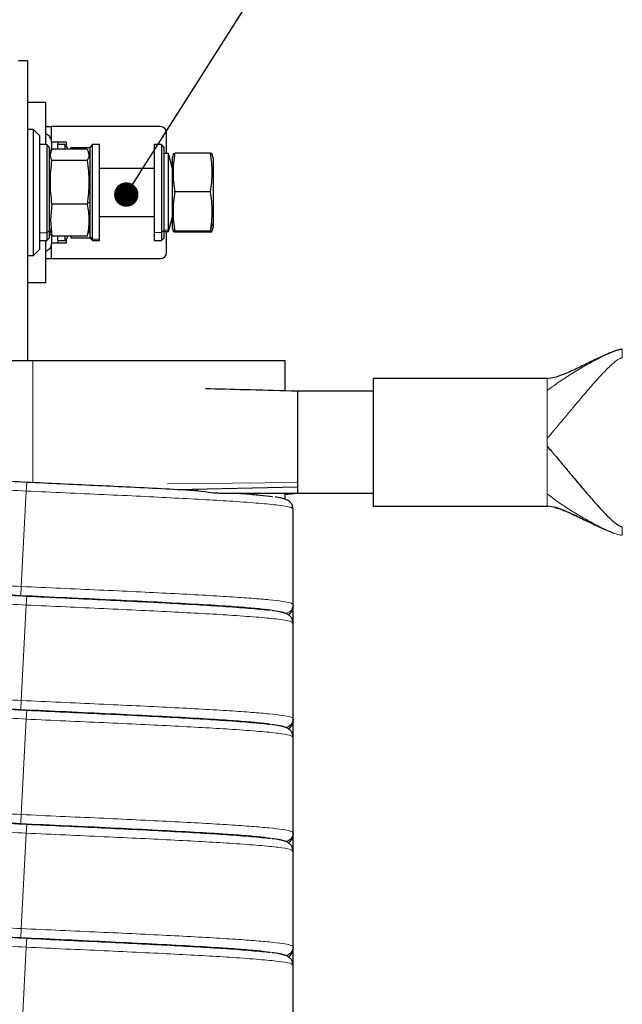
# Model space of a CAD drawing. Header units: millimetres. Extents: x 5 to 418, y 2 to 292.
# Tile 40 of 43: x 208 to 233, y 202 to 243. Entities that reach past the tile are written whole.
import ezdxf

# ---------------------------------------------------------------- set-up
doc = ezdxf.new("R2010")
doc.units = ezdxf.units.MM
doc.layers.add('SLD-0', color=7, linetype='Continuous')
doc.dimstyles.new('SLDDIMSTYLE3', dxfattribs={"dimtxt": 0.18, "dimasz": 1.016, "dimexe": 0, "dimexo": 0.0625, "dimgap": 0, "dimtad": 0, "dimtih": 1, "dimtoh": 1, "dimdec": 0, "dimrnd": 1e-09, "dimzin": 0, "dimdsep": 46, "dimtxsty": 'Standard', "dimblk1": 'DOT', "dimblk2": 'DOT', "dimsah": 1, "dimcen": 0.09, "dimadec": 0, "dimazin": 0, "dimtfac": 1.016, "dimtdec": 0, "dimtofl": 0, "dimtmove": 0, "dimatfit": 3, "dimldrblk": 'DOT', "dimfxl": 1, "dimfrac": 2, "dimtolj": 1, "dimtzin": 0, "dimarcsym": 0})

# ---------------------------------------------------------------- blocks, each defined once
blk = doc.blocks.new('_Dot')
at = {"color": 0, "linetype": 'ByBlock', "lineweight": -2}
blk.add_line((-0.5, 0), (-1, 0), dxfattribs=at)
at = {"color": 0, "linetype": 'ByBlock', "const_width": 0.5}
blk.add_lwpolyline([(-0.25, 0, 1), (0.25, 0, 1)], format="xyb", close=True, dxfattribs=at)

msp = doc.modelspace()

# ---------------------------------------------------------------- linework, layer by layer
at = {"color": 7, "linetype": 'Continuous', "lineweight": 25}
for p, q in [((208.0315, 241.7045), (207.6565, 241.7045)), ((208.0315, 241.7045), (208.0315, 229.2295)), ((208.7815, 239.967), (208.0315, 239.967)), ((208.7815, 239.967), (208.7815, 238.217)), ((208.2815, 238.842), (208.0315, 238.842)), ((208.5315, 238.592), (208.2815, 238.842)), ((208.2815, 237.3891), (208.2815, 238.842)), ((208.7815, 238.967), (209.0252, 238.967)), ((209.0252, 238.3819), (209.0252, 238.967)), ((213.569, 238.967), (209.0252, 238.967)), ((213.819, 237.842), (213.819, 238.717)), ((208.5315, 238.592), (208.5315, 237.2775)), ((209.2905, 238.3232), (209.0315, 238.3232)), ((209.0315, 238.3232), (209.0315, 237.976)), ((209.2905, 238.3232), (209.2905, 238.217)), ((209.6315, 238.3232), (209.2905, 238.3232)), ((209.6315, 238.3232), (209.6315, 238.167)), ((208.8315, 238.217), (208.5315, 238.217)), ((208.9315, 238.117), (208.8315, 238.217)), ((208.8315, 238.217), (208.8315, 234.5411)), ((208.9315, 238.117), (208.9315, 234.6249)), ((209.0289, 237.967), (208.9315, 237.967)), ((208.994, 237.9002), (208.9315, 237.667)), ((210.5172, 238.0261), (209.0457, 238.0261)), ((209.5815, 238.217), (209.2815, 238.217)), ((209.2815, 238.217), (209.2815, 238.0261)), ((209.6815, 238.117), (209.5815, 238.217)), ((209.5815, 238.217), (209.5815, 238.0261)), ((209.6815, 238.117), (209.6815, 238.0261)), ((209.8315, 238.0934), (210.6315, 238.0934)), ((209.8315, 238.0261), (209.8315, 238.0934)), ((210.6315, 237.667), (210.569, 237.9002)), ((210.7315, 238.217), (210.6315, 238.117)), ((210.6315, 234.3815), (210.6315, 238.117)), ((211.0315, 238.217), (210.7315, 238.217)), ((210.7315, 234.2849), (210.7315, 238.217)), ((211.0315, 234.2849), (211.0315, 238.217)), ((213.6065, 238.217), (213.3065, 238.217)), ((213.3065, 238.217), (213.3065, 234.5616)), ((213.7065, 238.117), (213.6065, 238.217)), ((213.6065, 238.217), (213.6065, 234.5616)), ((213.7065, 238.117), (213.7065, 234.6444)), ((210.5172, 237.5529), (209.0457, 237.5529)), ((213.9065, 237.842), (213.7065, 237.842)), ((214.0565, 237.267), (213.9065, 237.842)), ((213.9065, 234.651), (213.9065, 237.842)), ((214.1039, 237.8442), (214.0565, 237.667)), ((214.0565, 237.6667), (214.0565, 234.7673)), ((214.1034, 237.8417), (214.1707, 237.8603)), ((215.6422, 237.8603), (214.1707, 237.8603)), ((215.7074, 237.8423), (215.6422, 237.8603)), ((215.7565, 237.667), (215.7093, 237.8428)), ((215.7565, 237.6667), (215.7565, 234.9759)), ((208.2815, 233.592), (208.2815, 237.3891)), ((208.5315, 237.2775), (208.5315, 233.842)), ((213.3065, 237.217), (211.0315, 237.217)), ((215.6422, 236.2542), (214.1707, 236.2542)), ((209.0457, 235.7438), (208.9784, 235.0758)), ((210.5172, 235.7438), (209.0457, 235.7438)), ((208.9784, 235.0758), (209.0457, 234.4079)), ((211.0315, 235.217), (213.3065, 235.217)), ((213.9065, 234.592), (214.0565, 235.167)), ((208.9315, 234.767), (208.994, 234.5338)), ((208.9315, 234.6249), (208.9315, 234.317)), ((210.569, 234.5338), (210.6315, 234.767)), ((213.7065, 234.6444), (213.7065, 234.317)), ((213.7065, 234.592), (213.9065, 234.592)), ((213.819, 233.717), (213.819, 234.592)), ((213.9065, 234.592), (213.9065, 234.651)), ((214.0565, 234.767), (214.1036, 234.5911)), ((214.1034, 234.5923), (214.1707, 234.6109)), ((214.1707, 234.5737), (214.1034, 234.5923)), ((215.6422, 234.6109), (214.1707, 234.6109)), ((215.7093, 234.5911), (215.7565, 234.767)), ((215.7565, 234.9759), (215.7565, 234.767)), ((208.5315, 234.217), (208.8315, 234.217)), ((208.7815, 234.217), (208.7815, 232.467)), ((208.8315, 234.5411), (208.8315, 234.217)), ((208.8315, 234.217), (208.9315, 234.317)), ((208.9315, 234.467), (209.0289, 234.467)), ((209.0088, 234.5377), (209.0457, 234.4079)), ((209.0315, 234.458), (209.0315, 234.1107)), ((210.5172, 234.4079), (209.0457, 234.4079)), ((209.2815, 234.4079), (209.2815, 234.217)), ((209.2815, 234.217), (209.5815, 234.217)), ((209.2905, 234.217), (209.2905, 234.1107)), ((209.5815, 234.4079), (209.5815, 234.217)), ((209.5815, 234.217), (209.6815, 234.317)), ((209.6315, 234.267), (209.6315, 234.1107)), ((209.6815, 234.4079), (209.6815, 234.317)), ((209.8315, 234.4079), (209.8315, 234.3406)), ((209.8315, 234.3406), (210.6315, 234.3406)), ((210.5172, 234.4079), (210.5542, 234.5377)), ((210.6315, 234.317), (210.6315, 234.3815)), ((210.6315, 234.317), (210.7315, 234.217)), ((210.7315, 234.217), (210.7315, 234.2849)), ((210.7315, 234.217), (211.0315, 234.217)), ((211.0315, 234.217), (211.0315, 234.2849)), ((213.3065, 234.5616), (213.3065, 234.217)), ((213.3065, 234.217), (213.6065, 234.217)), ((213.6065, 234.5616), (213.6065, 234.217)), ((213.6065, 234.217), (213.7065, 234.317)), ((215.6422, 234.5737), (214.1707, 234.5737)), ((208.2815, 233.592), (208.5315, 233.842)), ((209.0252, 233.467), (209.0252, 234.052)), ((209.2905, 234.1107), (209.0315, 234.1107)), ((209.6315, 234.1107), (209.2905, 234.1107)), ((208.0315, 233.592), (208.2815, 233.592)), ((208.7815, 233.467), (209.0252, 233.467)), ((209.0252, 233.467), (213.569, 233.467)), ((208.7815, 232.467), (208.0315, 232.467)), ((194.994, 229.2295), (208.244, 229.2295)), ((208.244, 229.2295), (218.744, 229.2295)), ((218.744, 229.2295), (218.744, 227.9583)), ((229.6863, 228.4816), (222.4315, 228.4816)), ((222.4315, 228.4816), (222.4315, 223.1566)), ((229.6815, 228.4816), (230.053, 228.5395)), ((222.4315, 227.9441), (219.269, 227.9441)), ((219.269, 227.9441), (219.269, 224.1502)), ((214.2571, 223.8565), (219.269, 223.968)), ((219.269, 224.1502), (219.269, 223.968)), ((219.269, 223.968), (219.269, 223.6941)), ((215.1179, 223.8044), (215.0637, 223.8074)), ((216.0097, 223.7005), (219.269, 223.6941)), ((218.744, 223.6951), (218.744, 223.4554)), ((218.744, 223.6393), (219.269, 223.6941)), ((219.269, 223.6941), (222.4315, 223.6941)), ((222.4315, 223.1566), (229.6863, 223.1566)), ((230.0491, 223.0972), (229.6815, 223.1566)), ((219.0965, 221.0045), (219.0974, 222.9661)), ((219.0965, 221.0194), (219.0965, 221.0508)), ((219.0974, 219.0429), (219.0965, 221.0284)), ((219.0965, 220.9889), (219.0965, 220.9896)), ((219.0966, 220.7601), (219.0966, 220.9407)), ((219.097, 219.9545), (219.0974, 220.8661)), ((219.0966, 218.9683), (219.0966, 219.0269)), ((219.0965, 218.9194), (219.0965, 218.9508)), ((219.0968, 218.2514), (219.0965, 218.9201)), ((219.0513, 218.3122), (219.0918, 218.2906)), ((219.0965, 216.2545), (219.0974, 218.2161)), ((219.0974, 216.9429), (219.0971, 217.5795)), ((219.0965, 216.2694), (219.0965, 216.3008)), ((219.0974, 214.2929), (219.0965, 216.2784)), ((219.0965, 216.2389), (219.0965, 216.2396)), ((219.0966, 216.0101), (219.0966, 216.1907)), ((219.097, 215.2045), (219.0974, 216.1161)), ((219.0965, 214.1694), (219.0965, 214.2008)), ((219.0968, 213.5014), (219.0965, 214.1701)), ((219.0966, 214.2183), (219.0966, 214.2769)), ((219.0513, 213.5622), (219.0918, 213.5406)), ((219.0965, 211.5045), (219.0974, 213.4661)), ((219.0974, 212.1929), (219.0971, 212.8295)), ((219.0965, 211.5194), (219.0965, 211.5508)), ((219.0974, 209.5429), (219.0965, 211.5284)), ((219.0965, 211.4889), (219.0965, 211.4896)), ((219.0966, 211.2601), (219.0966, 211.4407)), ((219.097, 210.4545), (219.0974, 211.3661)), ((219.0965, 209.4194), (219.0965, 209.4508)), ((219.0968, 208.7514), (219.0965, 209.4201)), ((219.0966, 209.4683), (219.0966, 209.5269)), ((219.0513, 208.8122), (219.0918, 208.7906)), ((219.0965, 206.7545), (219.0974, 208.7161)), ((219.0974, 207.4429), (219.0971, 208.0795)), ((219.0965, 206.7694), (219.0965, 206.8008)), ((219.0974, 204.7929), (219.0965, 206.7784)), ((219.0965, 206.7389), (219.0965, 206.7396)), ((219.0966, 206.5101), (219.0966, 206.6907)), ((219.097, 205.7045), (219.0974, 206.6161)), ((219.0965, 204.6694), (219.0965, 204.7008)), ((219.0968, 204.0014), (219.0965, 204.6701)), ((219.0966, 204.7183), (219.0966, 204.7769)), ((219.0513, 204.0622), (219.0918, 204.0406)), ((219.0965, 202.0045), (219.0974, 203.9661)), ((219.0974, 202.6929), (219.0971, 203.3295))]:
    msp.add_line(p, q, dxfattribs=at)
at = {"color": 7, "linetype": 'Continuous', "lineweight": 18}
for p, q in [((210.6315, 235.8513), (210.5172, 235.7438)), ((208.9315, 235.1987), (208.9784, 235.0758)), ((214.0565, 235.2051), (213.9065, 234.651)), ((208.9315, 234.6249), (208.8315, 234.5411)), ((213.7065, 234.6444), (213.6065, 234.5616)), ((213.9065, 234.651), (213.7065, 234.651)), ((214.0565, 234.7673), (214.1034, 234.5923)), ((215.7565, 234.9759), (215.6422, 234.6109)), ((208.5315, 234.5411), (208.8315, 234.5411)), ((210.6315, 234.3815), (210.7315, 234.2849)), ((211.0315, 234.2849), (210.7315, 234.2849)), ((213.3065, 234.5616), (213.6065, 234.5616)), ((208.244, 229.2295), (208.244, 224.1511)), ((229.6815, 227.9731), (229.6815, 228.0632)), ((229.6815, 225.6519), (229.6815, 225.9863)), ((207.992, 224.163), (207.9725, 223.7886)), ((219.269, 224.1502), (213.8547, 224.0819)), ((207.9725, 223.7886), (207.7654, 219.8139)), ((229.6815, 223.575), (229.6815, 223.6651)), ((219.0965, 221.0508), (219.0965, 219.0635)), ((207.7654, 219.8139), (207.7459, 219.4395)), ((207.992, 219.413), (207.9725, 219.0386)), ((207.9725, 219.0386), (207.7654, 215.0639)), ((219.0965, 219.0635), (219.0963, 219.0423)), ((219.0965, 219.0269), (219.0965, 218.9709)), ((219.0963, 218.9921), (219.0965, 218.9709)), ((219.0965, 218.2514), (219.0965, 218.9508)), ((219.0965, 216.3008), (219.0965, 214.3135)), ((207.7654, 215.0639), (207.7459, 214.6895)), ((207.992, 214.663), (207.9725, 214.2886)), ((207.9725, 214.2886), (207.7654, 210.3139)), ((219.0965, 214.3135), (219.0963, 214.2923)), ((219.0963, 214.2421), (219.0965, 214.2209)), ((219.0965, 214.2769), (219.0965, 214.2209)), ((219.0965, 213.5014), (219.0965, 214.2008)), ((219.0965, 211.5508), (219.0965, 209.5635)), ((207.7654, 210.3139), (207.7459, 209.9395)), ((207.992, 209.913), (207.9725, 209.5386)), ((207.9725, 209.5386), (207.7654, 205.5639)), ((219.0965, 209.5635), (219.0963, 209.5423)), ((219.0963, 209.4921), (219.0965, 209.4709)), ((219.0965, 209.5269), (219.0965, 209.4709)), ((219.0965, 208.7514), (219.0965, 209.4508)), ((219.0965, 206.8008), (219.0965, 204.8135)), ((207.7654, 205.5639), (207.7459, 205.1895)), ((207.992, 205.163), (207.9725, 204.7886)), ((207.9725, 204.7886), (207.7654, 200.8139)), ((219.0965, 204.8135), (219.0963, 204.7923)), ((219.0963, 204.7421), (219.0965, 204.7209)), ((219.0965, 204.7769), (219.0965, 204.7209)), ((219.0965, 204.0014), (219.0965, 204.7008))]:
    msp.add_line(p, q, dxfattribs=at)
at = {"color": 7, "linetype": 'Continuous', "lineweight": 25}
for centre, radius, start, end in [((213.569, 238.717), 0.25, 0, 90), ((208.6565, 238.3134), 0.375, 1.49751, 10.52581), ((208.6565, 234.1206), 0.375, 349.47419, 358.50249), ((213.569, 233.717), 0.25, 270, 360), ((218.722, 218.971), 0.3745, 295.47373, 359.98093), ((218.722, 214.221), 0.3745, 295.47373, 359.98093), ((218.722, 209.471), 0.3745, 295.47373, 359.98093), ((218.722, 204.721), 0.3745, 295.47373, 359.98093)]:
    msp.add_arc(centre, radius, start, end, dxfattribs=at)
at = {"color": 7, "linetype": 'Continuous', "lineweight": 18}
for centre in [(218.7217, 219.0637), (218.7217, 214.3137), (218.7217, 209.5637), (218.7217, 204.8137)]:
    msp.add_arc(centre, 0.3747, 272.38567, 359.96224, dxfattribs=at)
at = {"color": 7, "linetype": 'Continuous', "lineweight": 25}
for points, knots in [([(209.0252, 238.3819), (209.019, 238.4054), (208.9903, 238.5146), (208.9015, 238.6067), (208.8246, 238.6453), (208.7815, 238.667)], [0, 0, 0, 0, 0.1071494, 0.4989926, 1, 1, 1, 1]), ([(209.0457, 237.5529), (209.012, 237.6317), (208.9447, 237.7895), (209.012, 237.9472), (209.0457, 238.0261)], [0, 0, 0, 0, 0.4999949, 1, 1, 1, 1]), ([(210.5172, 238.0261), (210.5509, 237.9472), (210.6182, 237.7895), (210.5509, 237.6317), (210.5172, 237.5529)], [0, 0, 0, 0, 0.4999949, 1, 1, 1, 1]), ([(209.0457, 235.7438), (209.012, 236.0453), (208.9447, 236.6483), (209.012, 237.2513), (209.0457, 237.5529)], [0, 0, 0, 0, 0.4999949, 1, 1, 1, 1]), ([(210.5172, 237.5529), (210.5509, 237.2513), (210.6182, 236.6483), (210.5509, 236.0453), (210.5172, 235.7438)], [0, 0, 0, 0, 0.4999949, 1, 1, 1, 1]), ([(214.1707, 236.2542), (214.137, 236.5219), (214.0697, 237.0572), (214.137, 237.5926), (214.1707, 237.8603)], [0, 0, 0, 0, 0.4999949, 1, 1, 1, 1]), ([(215.6422, 237.8603), (215.6759, 237.5926), (215.7432, 237.0572), (215.6759, 236.5219), (215.6422, 236.2542)], [0, 0, 0, 0, 0.4999949, 1, 1, 1, 1]), ([(214.1707, 234.6109), (214.137, 234.8848), (214.0697, 235.4326), (214.137, 235.9803), (214.1707, 236.2542)], [0, 0, 0, 0, 0.4999949, 1, 1, 1, 1]), ([(215.6422, 236.2542), (215.6759, 235.9803), (215.7432, 235.4326), (215.6759, 234.8848), (215.6422, 234.6109)], [0, 0, 0, 0, 0.4999949, 1, 1, 1, 1]), ([(210.5172, 235.7438), (210.5509, 235.5207), (210.6182, 235.0754), (210.5509, 234.6302), (210.5172, 234.4079)], [0, 0, 0, 0, 0.5008729, 1, 1, 1, 1]), ([(215.6422, 234.5737), (215.6759, 234.5799), (215.7432, 234.5923), (215.6759, 234.6047), (215.6422, 234.6109)], [0, 0, 0, 0, 0.5008729, 1, 1, 1, 1]), ([(209.0252, 234.052), (209.0178, 234.0251), (208.9884, 233.9177), (208.9002, 233.8266), (208.8247, 233.7887), (208.7815, 233.767)], [0, 0, 0, 0, 0.1249791, 0.499128, 1, 1, 1, 1]), ([(232.8065, 229.6941), (232.7957, 229.6937), (232.7719, 229.6928), (232.6978, 229.6815), (232.5748, 229.6475), (232.3663, 229.5729), (232.086, 229.4546), (231.6876, 229.2699), (231.2004, 229.0341), (230.6634, 228.7626), (230.2417, 228.6058), (230.0477, 228.5337)], [0, 0, 0, 0, 0.0085727, 0.0190629, 0.0636408, 0.1286097, 0.2443487, 0.3868911, 0.6013834, 0.8166411, 1, 1, 1, 1]), ([(219.269, 227.9441), (218.6157, 227.9618), (217.4031, 227.9947), (216.1288, 228.0291), (215.5079, 228.0459), (215.4462, 228.0476)], [0, 0, 0, 0, 0.5126321, 0.9516011, 1, 1, 1, 1]), ([(229.6815, 225.6519), (229.7944, 225.5195), (230.0421, 225.229), (230.3796, 224.8241), (230.7471, 224.3834), (231.1287, 223.9285), (231.5311, 223.4587), (231.916, 223.0278), (232.2246, 222.7083), (232.4474, 222.5062), (232.5814, 222.4014), (232.6827, 222.337), (232.754, 222.3098), (232.7874, 222.3032), (232.8004, 222.3027), (232.8065, 222.3025)], [0, 0, 0, 0, 0.0781591, 0.1714186, 0.2791858, 0.4190541, 0.5640356, 0.7218879, 0.857226, 0.9114767, 0.9541996, 0.9837127, 0.9942303, 0.9973255, 1, 1, 1, 1]), ([(195.492, 224.9445), (196.6592, 224.8788), (198.9934, 224.7473), (202.2418, 224.5184), (205.2408, 224.3152), (207.075, 224.2138), (207.992, 224.163)], [0, 0, 0, 0, 0.2799993, 0.5600001, 0.7799993, 1, 1, 1, 1]), ([(207.992, 224.163), (208.4652, 224.1404), (209.4093, 224.0952), (210.8016, 224.0309), (212.2192, 223.9624), (213.6422, 223.8913), (214.5185, 223.8427), (214.9577, 223.8184)], [0, 0, 0, 0, 0.18687962, 0.37283141, 0.56034118, 0.77958998, 1, 1, 1, 1]), ([(214.9577, 223.8184), (215.0192, 223.8134), (215.287, 223.7917), (215.6747, 223.7144), (215.937, 223.7084), (216.0598, 223.7056)], [0, 0, 0, 0, 0.1368889, 0.5959459, 1, 1, 1, 1]), ([(216.7767, 223.699), (216.8581, 223.6931), (217.2295, 223.6664), (217.7402, 223.6196), (218.0658, 223.5788), (218.228, 223.5585)], [0, 0, 0, 0, 0.1235182, 0.5633152, 1, 1, 1, 1]), ([(219.0856, 223.0627), (219.0766, 223.115), (219.0584, 223.2213), (218.9391, 223.3718), (218.804, 223.4396), (218.7172, 223.4661), (218.5597, 223.5075), (218.4221, 223.5291), (218.3377, 223.5423)], [0, 0, 0, 0, 0.0787081, 0.1602153, 0.3339734, 0.5240068, 0.7084704, 1, 1, 1, 1]), ([(230.0018, 223.1049), (230.1049, 223.072), (230.3584, 222.9912), (230.7391, 222.8194), (231.1816, 222.6113), (231.6458, 222.391), (231.9556, 222.2376), (232.1274, 222.169), (232.1326, 222.1669)], [0, 0, 0, 0, 0.1282697, 0.3153844, 0.5342023, 0.768169, 0.9929904, 1, 1, 1, 1]), ([(230.0477, 223.1045), (230.1252, 223.0777), (230.3786, 222.99), (230.7879, 222.8039), (231.2514, 222.5808), (231.7148, 222.3578), (232.0914, 222.1787), (232.3518, 222.0778), (232.4587, 222.0364)], [0, 0, 0, 0, 0.0753274, 0.2462553, 0.4891149, 0.6781112, 0.8678328, 1, 1, 1, 1]), ([(219.0965, 221.0508), (219.0965, 221.3824), (219.0965, 222.0456), (219.0966, 222.709), (219.0966, 223.0407)], [0, 0, 0, 0, 0.4999751, 1, 1, 1, 1]), ([(195.2459, 220.2209), (196.413, 220.1552), (198.7472, 220.0237), (201.9956, 219.7948), (204.9947, 219.5916), (206.8288, 219.4902), (207.7459, 219.4395)], [0, 0, 0, 0, 0.2799993, 0.5600001, 0.7799993, 1, 1, 1, 1]), ([(195.492, 220.1945), (196.6592, 220.1288), (198.9934, 219.9973), (202.2418, 219.7684), (205.2408, 219.5652), (207.075, 219.4638), (207.992, 219.413)], [0, 0, 0, 0, 0.2799995, 0.5600001, 0.7799992, 1, 1, 1, 1]), ([(207.992, 219.413), (208.5221, 219.3878), (209.5804, 219.3374), (211.1327, 219.2652), (212.6133, 219.1931), (213.9957, 219.1223), (215.2419, 219.0534), (216.4056, 218.98), (217.3759, 218.903), (217.9688, 218.8495), (218.1245, 218.8223), (218.128, 218.8217)], [0, 0, 0, 0, 0.11938836, 0.23838585, 0.35813507, 0.47697434, 0.5967638, 0.71568404, 0.85656116, 0.99678636, 1, 1, 1, 1]), ([(219.0963, 219.0423), (219.0962, 219.032), (219.0961, 219.0152), (219.0963, 218.9985), (219.0963, 218.9921)], [0, 0, 0, 0, 0.6117617, 1, 1, 1, 1]), ([(219.0856, 218.3127), (219.0766, 218.365), (219.0584, 218.4713), (218.9392, 218.6218), (218.8038, 218.6896), (218.718, 218.7161), (218.5424, 218.7607), (218.3894, 218.7886), (218.2457, 218.8062), (218.2227, 218.809)], [0, 0, 0, 0, 0.0701177, 0.142729, 0.2975227, 0.4668153, 0.6311461, 0.9408086, 1, 1, 1, 1]), ([(218.8798, 218.6376), (218.911, 218.6552), (219.0191, 218.7161), (219.058, 218.8506), (219.0856, 218.9463)], [0, 0, 0, 0, 0.2886367, 1, 1, 1, 1]), ([(219.0965, 216.3008), (219.0965, 216.6324), (219.0965, 217.2956), (219.0966, 217.959), (219.0966, 218.2907)], [0, 0, 0, 0, 0.4999751, 1, 1, 1, 1]), ([(195.2459, 215.4709), (196.413, 215.4052), (198.7472, 215.2737), (201.9956, 215.0448), (204.9947, 214.8416), (206.8288, 214.7402), (207.7459, 214.6895)], [0, 0, 0, 0, 0.2799995, 0.5600001, 0.7799992, 1, 1, 1, 1]), ([(195.492, 215.4445), (196.6592, 215.3788), (198.9934, 215.2473), (202.2418, 215.0184), (205.2408, 214.8152), (207.075, 214.7138), (207.992, 214.663)], [0, 0, 0, 0, 0.27999951, 0.56000008, 0.77999918, 1, 1, 1, 1]), ([(207.992, 214.663), (208.5221, 214.6378), (209.5804, 214.5874), (211.1327, 214.5152), (212.6133, 214.4431), (213.9957, 214.3723), (215.2419, 214.3034), (216.4056, 214.23), (217.3759, 214.153), (217.9688, 214.0995), (218.1245, 214.0723), (218.128, 214.0717)], [0, 0, 0, 0, 0.1193884, 0.2383858, 0.3581351, 0.4769743, 0.5967638, 0.715684, 0.8565612, 0.9967864, 1, 1, 1, 1]), ([(218.8798, 213.8876), (218.911, 213.9052), (219.0191, 213.9661), (219.058, 214.1006), (219.0856, 214.1963)], [0, 0, 0, 0, 0.2886367, 1, 1, 1, 1]), ([(219.0963, 214.2923), (219.0962, 214.282), (219.0961, 214.2652), (219.0963, 214.2485), (219.0963, 214.2421)], [0, 0, 0, 0, 0.6117617, 1, 1, 1, 1]), ([(219.0856, 213.5627), (219.0766, 213.615), (219.0584, 213.7213), (218.9392, 213.8718), (218.8038, 213.9396), (218.718, 213.9661), (218.5424, 214.0107), (218.3894, 214.0386), (218.2457, 214.0562), (218.2227, 214.059)], [0, 0, 0, 0, 0.0701177, 0.142729, 0.2975227, 0.4668153, 0.6311461, 0.9408086, 1, 1, 1, 1]), ([(219.0965, 211.5508), (219.0965, 211.8824), (219.0965, 212.5456), (219.0966, 213.209), (219.0966, 213.5407)], [0, 0, 0, 0, 0.4999751, 1, 1, 1, 1]), ([(195.2459, 210.7209), (196.413, 210.6552), (198.7472, 210.5237), (201.9956, 210.2948), (204.9947, 210.0916), (206.8288, 209.9902), (207.7459, 209.9395)], [0, 0, 0, 0, 0.2799995, 0.5600001, 0.7799992, 1, 1, 1, 1]), ([(195.492, 210.6945), (196.6592, 210.6288), (198.9934, 210.4973), (202.2418, 210.2684), (205.2408, 210.0652), (207.075, 209.9638), (207.992, 209.913)], [0, 0, 0, 0, 0.27999951, 0.56000008, 0.77999918, 1, 1, 1, 1]), ([(207.992, 209.913), (208.5221, 209.8878), (209.5804, 209.8374), (211.1327, 209.7652), (212.6133, 209.6931), (213.9957, 209.6223), (215.2419, 209.5534), (216.4056, 209.48), (217.3759, 209.403), (217.9688, 209.3495), (218.1245, 209.3223), (218.128, 209.3217)], [0, 0, 0, 0, 0.1193884, 0.2383858, 0.3581351, 0.4769743, 0.5967638, 0.715684, 0.8565612, 0.9967864, 1, 1, 1, 1]), ([(219.0856, 208.8127), (219.0766, 208.865), (219.0584, 208.9713), (218.9392, 209.1218), (218.8038, 209.1896), (218.718, 209.2161), (218.5424, 209.2607), (218.3894, 209.2886), (218.2457, 209.3062), (218.2227, 209.309)], [0, 0, 0, 0, 0.0701177, 0.142729, 0.2975227, 0.4668153, 0.6311461, 0.9408086, 1, 1, 1, 1]), ([(218.8798, 209.1376), (218.911, 209.1552), (219.0191, 209.2161), (219.058, 209.3506), (219.0856, 209.4463)], [0, 0, 0, 0, 0.2886367, 1, 1, 1, 1]), ([(219.0963, 209.5423), (219.0962, 209.532), (219.0961, 209.5152), (219.0963, 209.4985), (219.0963, 209.4921)], [0, 0, 0, 0, 0.6117617, 1, 1, 1, 1]), ([(219.0965, 206.8008), (219.0965, 207.1324), (219.0965, 207.7956), (219.0966, 208.459), (219.0966, 208.7907)], [0, 0, 0, 0, 0.4999751, 1, 1, 1, 1]), ([(195.2459, 205.9709), (196.413, 205.9052), (198.7472, 205.7737), (201.9956, 205.5448), (204.9947, 205.3416), (206.8288, 205.2402), (207.7459, 205.1895)], [0, 0, 0, 0, 0.2799995, 0.5600001, 0.7799992, 1, 1, 1, 1]), ([(195.492, 205.9445), (196.6592, 205.8788), (198.9934, 205.7473), (202.2418, 205.5184), (205.2408, 205.3152), (207.075, 205.2138), (207.992, 205.163)], [0, 0, 0, 0, 0.2799999, 0.5600008, 0.7799998, 1, 1, 1, 1]), ([(207.992, 205.163), (208.5221, 205.1378), (209.5804, 205.0874), (211.1327, 205.0152), (212.6133, 204.9431), (213.9957, 204.8723), (215.2419, 204.8034), (216.4056, 204.73), (217.3759, 204.653), (217.9688, 204.5995), (218.1245, 204.5723), (218.128, 204.5717)], [0, 0, 0, 0, 0.1193884, 0.2383858, 0.3581351, 0.4769743, 0.5967638, 0.715684, 0.8565612, 0.9967864, 1, 1, 1, 1]), ([(218.8798, 204.3876), (218.911, 204.4052), (219.0191, 204.4661), (219.058, 204.6006), (219.0856, 204.6963)], [0, 0, 0, 0, 0.2886367, 1, 1, 1, 1]), ([(219.0963, 204.7923), (219.0962, 204.782), (219.0961, 204.7652), (219.0963, 204.7485), (219.0963, 204.7421)], [0, 0, 0, 0, 0.6117617, 1, 1, 1, 1]), ([(219.0856, 204.0627), (219.0766, 204.115), (219.0584, 204.2213), (218.9392, 204.3718), (218.8038, 204.4396), (218.718, 204.4661), (218.5424, 204.5107), (218.3894, 204.5386), (218.2457, 204.5562), (218.2227, 204.559)], [0, 0, 0, 0, 0.0701177, 0.142729, 0.2975227, 0.4668153, 0.6311461, 0.9408086, 1, 1, 1, 1]), ([(219.0965, 202.0508), (219.0965, 202.3824), (219.0965, 203.0456), (219.0966, 203.709), (219.0966, 204.0407)], [0, 0, 0, 0, 0.4999751, 1, 1, 1, 1])]:
    msp.add_open_spline(points, degree=3, knots=knots, dxfattribs=at)
at = {"color": 7, "linetype": 'Continuous', "lineweight": 18}
for points, knots in [([(232.8065, 229.6941), (232.7937, 229.6936), (232.7647, 229.6923), (232.7089, 229.6823), (232.6026, 229.6554), (232.3733, 229.5731), (232.0424, 229.4234), (231.6202, 229.2081), (231.1454, 228.9447), (230.6409, 228.6407), (230.1513, 228.3272), (229.8262, 228.0822), (229.6815, 227.9731)], [0, 0, 0, 0, 0.0070991, 0.0161411, 0.0348424, 0.0819148, 0.2037604, 0.3426684, 0.4976105, 0.686255, 0.8602833, 1, 1, 1, 1]), ([(232.8065, 229.3358), (232.7987, 229.3354), (232.7814, 229.3344), (232.7495, 229.3266), (232.6804, 229.3), (232.5813, 229.2367), (232.4474, 229.1321), (232.2246, 228.9299), (231.916, 228.6105), (231.4966, 228.141), (231.0287, 227.5919), (230.5538, 227.0235), (230.1148, 226.4955), (229.8157, 226.1441), (229.6815, 225.9863)], [0, 0, 0, 0, 0.0034633, 0.0076788, 0.0163022, 0.0458253, 0.0885627, 0.1428318, 0.2782157, 0.4361215, 0.6202175, 0.7917782, 0.9065179, 1, 1, 1, 1]), ([(195.4725, 224.57), (196.6396, 224.5043), (198.9739, 224.3728), (202.2223, 224.1439), (205.2213, 223.9407), (207.0555, 223.8393), (207.9725, 223.7886)], [0, 0, 0, 0, 0.2799993, 0.5600001, 0.7799993, 1, 1, 1, 1]), ([(207.9725, 223.7886), (208.5209, 223.7633), (209.6159, 223.7128), (211.2227, 223.6407), (212.7558, 223.5686), (214.1872, 223.4978), (215.4804, 223.4289), (216.6799, 223.3555), (217.7178, 223.2786), (218.5135, 223.199), (219.0165, 223.1187), (219.0698, 223.065), (219.0965, 223.0381)], [0, 0, 0, 0, 0.093344, 0.1863764, 0.2800027, 0.3729138, 0.4665712, 0.5595435, 0.6696893, 0.7793225, 0.8895492, 1, 1, 1, 1]), ([(232.8065, 221.9441), (232.7937, 221.9447), (232.7647, 221.946), (232.7089, 221.9559), (232.6026, 221.9828), (232.3733, 222.0652), (232.0424, 222.2149), (231.6202, 222.4302), (231.1454, 222.6935), (230.6409, 222.9975), (230.1513, 223.3111), (229.8262, 223.556), (229.6815, 223.6651)], [0, 0, 0, 0, 0.0070991, 0.0161411, 0.0348424, 0.0819148, 0.2037604, 0.3426684, 0.4976105, 0.686255, 0.8602833, 1, 1, 1, 1]), ([(195.2654, 220.5954), (196.4325, 220.5297), (198.7668, 220.3982), (202.0151, 220.1693), (205.0142, 219.9661), (206.8483, 219.8647), (207.7654, 219.8139)], [0, 0, 0, 0, 0.2799993, 0.5600001, 0.7799993, 1, 1, 1, 1]), ([(195.4725, 219.82), (196.6396, 219.7543), (198.9739, 219.6228), (202.2223, 219.3939), (205.2213, 219.1907), (207.0555, 219.0893), (207.9725, 219.0386)], [0, 0, 0, 0, 0.2799995, 0.5600001, 0.7799992, 1, 1, 1, 1]), ([(207.7459, 219.4395), (208.382, 219.4094), (209.6547, 219.3492), (211.5091, 219.2626), (213.2523, 219.1766), (214.8278, 219.0935), (216.0937, 219.0164), (217.0633, 218.9456), (217.7819, 218.8817), (218.2956, 218.8178), (218.5806, 218.7697), (218.6233, 218.7425), (218.632, 218.7369)], [0, 0, 0, 0, 0.1197145, 0.239525, 0.3591398, 0.4790696, 0.5985528, 0.6927884, 0.7870001, 0.8808404, 0.9755115, 1, 1, 1, 1]), ([(207.7654, 219.8139), (208.3142, 219.7887), (209.4099, 219.7382), (211.0238, 219.6661), (212.5676, 219.594), (214.014, 219.5232), (215.3257, 219.4543), (216.4579, 219.3863), (217.3941, 219.3201), (218.1319, 219.2562), (218.6705, 219.1922), (219.0206, 219.1284), (219.0712, 219.0851), (219.0965, 219.0635)], [0, 0, 0, 0, 0.0933297, 0.1863325, 0.2799405, 0.3728334, 0.4664725, 0.5594267, 0.6474713, 0.735492, 0.8231643, 0.9116119, 1, 1, 1, 1]), ([(207.9725, 219.0386), (208.5209, 219.0133), (209.6159, 218.9628), (211.2227, 218.8907), (212.7558, 218.8186), (214.1872, 218.7478), (215.4804, 218.6789), (216.6797, 218.6055), (217.7188, 218.5286), (218.5099, 218.449), (218.9779, 218.3767), (219.0298, 218.3311), (219.0513, 218.3122)], [0, 0, 0, 0, 0.0965387, 0.1927552, 0.2895859, 0.3856768, 0.4825397, 0.578694, 0.6926096, 0.805995, 0.9199942, 1, 1, 1, 1]), ([(195.2654, 215.8454), (196.4325, 215.7797), (198.7668, 215.6482), (202.0151, 215.4193), (205.0142, 215.2161), (206.8483, 215.1147), (207.7654, 215.0639)], [0, 0, 0, 0, 0.2799995, 0.5600001, 0.7799992, 1, 1, 1, 1]), ([(195.4725, 215.07), (196.6396, 215.0043), (198.9739, 214.8728), (202.2223, 214.6439), (205.2213, 214.4407), (207.0555, 214.3393), (207.9725, 214.2886)], [0, 0, 0, 0, 0.2799995, 0.5600001, 0.7799992, 1, 1, 1, 1]), ([(207.7654, 215.0639), (208.3142, 215.0387), (209.4099, 214.9882), (211.0238, 214.9161), (212.5676, 214.844), (214.014, 214.7732), (215.3257, 214.7043), (216.4579, 214.6363), (217.3941, 214.5701), (218.1319, 214.5062), (218.6705, 214.4422), (219.0206, 214.3784), (219.0712, 214.3351), (219.0965, 214.3135)], [0, 0, 0, 0, 0.0933297, 0.1863325, 0.2799405, 0.3728334, 0.4664725, 0.5594267, 0.6474713, 0.735492, 0.8231643, 0.9116119, 1, 1, 1, 1]), ([(207.7459, 214.6895), (208.382, 214.6594), (209.6547, 214.5992), (211.5091, 214.5126), (213.2523, 214.4266), (214.8278, 214.3435), (216.0937, 214.2664), (217.0633, 214.1956), (217.7819, 214.1317), (218.2956, 214.0678), (218.5806, 214.0197), (218.6233, 213.9925), (218.632, 213.9869)], [0, 0, 0, 0, 0.1197145, 0.239525, 0.3591398, 0.4790696, 0.5985528, 0.6927884, 0.7870001, 0.8808404, 0.9755115, 1, 1, 1, 1]), ([(207.9725, 214.2886), (208.5209, 214.2633), (209.6159, 214.2128), (211.2227, 214.1407), (212.7558, 214.0686), (214.1872, 213.9978), (215.4804, 213.9289), (216.6797, 213.8555), (217.7188, 213.7786), (218.5099, 213.699), (218.9779, 213.6267), (219.0298, 213.5811), (219.0513, 213.5622)], [0, 0, 0, 0, 0.0965387, 0.1927552, 0.2895859, 0.3856768, 0.4825397, 0.578694, 0.6926096, 0.805995, 0.9199942, 1, 1, 1, 1]), ([(195.2654, 211.0954), (196.4325, 211.0297), (198.7668, 210.8982), (202.0151, 210.6693), (205.0142, 210.4661), (206.8483, 210.3647), (207.7654, 210.3139)], [0, 0, 0, 0, 0.2799995, 0.5600001, 0.7799992, 1, 1, 1, 1]), ([(195.4725, 210.32), (196.6396, 210.2543), (198.9739, 210.1228), (202.2223, 209.8939), (205.2213, 209.6907), (207.0555, 209.5893), (207.9725, 209.5386)], [0, 0, 0, 0, 0.2799995, 0.5600001, 0.7799992, 1, 1, 1, 1]), ([(207.7654, 210.3139), (208.3142, 210.2887), (209.4099, 210.2382), (211.0238, 210.1661), (212.5676, 210.094), (214.014, 210.0232), (215.3257, 209.9543), (216.4579, 209.8863), (217.3941, 209.8201), (218.1319, 209.7562), (218.6705, 209.6922), (219.0206, 209.6284), (219.0712, 209.5851), (219.0965, 209.5635)], [0, 0, 0, 0, 0.0933297, 0.1863325, 0.2799405, 0.3728334, 0.4664725, 0.5594267, 0.6474713, 0.735492, 0.8231643, 0.9116119, 1, 1, 1, 1]), ([(207.7459, 209.9395), (208.382, 209.9094), (209.6547, 209.8492), (211.5091, 209.7626), (213.2523, 209.6766), (214.8278, 209.5935), (216.0937, 209.5164), (217.0633, 209.4456), (217.7819, 209.3817), (218.2956, 209.3178), (218.5806, 209.2697), (218.6233, 209.2425), (218.632, 209.2369)], [0, 0, 0, 0, 0.1197145, 0.239525, 0.3591398, 0.4790696, 0.5985528, 0.6927884, 0.7870001, 0.8808404, 0.9755115, 1, 1, 1, 1]), ([(207.9725, 209.5386), (208.5209, 209.5133), (209.6159, 209.4628), (211.2227, 209.3907), (212.7558, 209.3186), (214.1872, 209.2478), (215.4804, 209.1789), (216.6797, 209.1055), (217.7188, 209.0286), (218.5099, 208.949), (218.9779, 208.8767), (219.0298, 208.8311), (219.0513, 208.8122)], [0, 0, 0, 0, 0.0965387, 0.1927552, 0.2895859, 0.3856768, 0.4825397, 0.578694, 0.6926096, 0.805995, 0.9199942, 1, 1, 1, 1]), ([(195.2654, 206.3454), (196.4325, 206.2797), (198.7668, 206.1482), (202.0151, 205.9193), (205.0142, 205.7161), (206.8483, 205.6147), (207.7654, 205.5639)], [0, 0, 0, 0, 0.2799995, 0.5600001, 0.7799992, 1, 1, 1, 1]), ([(195.4725, 205.57), (196.6397, 205.5043), (198.9739, 205.3728), (202.2223, 205.1439), (205.2213, 204.9407), (207.0555, 204.8393), (207.9725, 204.7886)], [0, 0, 0, 0, 0.27999987, 0.56000075, 0.77999985, 1, 1, 1, 1]), ([(207.7654, 205.5639), (208.3142, 205.5387), (209.4099, 205.4882), (211.0238, 205.4161), (212.5676, 205.344), (214.014, 205.2732), (215.3257, 205.2043), (216.4579, 205.1363), (217.3941, 205.0701), (218.1319, 205.0062), (218.6705, 204.9422), (219.0206, 204.8784), (219.0712, 204.8351), (219.0965, 204.8135)], [0, 0, 0, 0, 0.0933297, 0.1863325, 0.2799405, 0.3728334, 0.4664725, 0.5594267, 0.6474713, 0.735492, 0.8231643, 0.9116119, 1, 1, 1, 1]), ([(207.7459, 205.1895), (208.382, 205.1594), (209.6547, 205.0992), (211.5091, 205.0126), (213.2523, 204.9266), (214.8278, 204.8435), (216.0937, 204.7664), (217.0633, 204.6956), (217.7819, 204.6317), (218.2956, 204.5678), (218.5806, 204.5197), (218.6233, 204.4925), (218.632, 204.4869)], [0, 0, 0, 0, 0.1197145, 0.239525, 0.3591398, 0.4790696, 0.5985528, 0.6927884, 0.7870001, 0.8808404, 0.9755115, 1, 1, 1, 1]), ([(207.9725, 204.7886), (208.5209, 204.7633), (209.6159, 204.7128), (211.2227, 204.6407), (212.7558, 204.5686), (214.1872, 204.4978), (215.4804, 204.4289), (216.6797, 204.3555), (217.7188, 204.2786), (218.5099, 204.199), (218.9779, 204.1267), (219.0298, 204.0811), (219.0513, 204.0622)], [0, 0, 0, 0, 0.0965387, 0.1927552, 0.2895859, 0.3856768, 0.4825397, 0.578694, 0.6926096, 0.805995, 0.9199942, 1, 1, 1, 1])]:
    msp.add_open_spline(points, degree=3, knots=knots, dxfattribs=at)
for points in [[(232.8065, 229.6746), (232.8065, 229.6594), (232.8065, 229.629), (232.8065, 229.5468), (232.8065, 229.4469), (232.8065, 229.3728), (232.8065, 229.3358)], [(229.6815, 228.0632), (229.6815, 228.1842), (229.6815, 228.4261), (229.6815, 228.4631), (229.6815, 228.4816)], [(229.6815, 225.9863), (229.6815, 226.1804), (229.6815, 226.5686), (229.6815, 227.1108), (229.6815, 227.5988), (229.6815, 227.8484), (229.6815, 227.9731)], [(229.6815, 223.6651), (229.6815, 223.7899), (229.6815, 224.0394), (229.6815, 224.5274), (229.6815, 225.0696), (229.6815, 225.4578), (229.6815, 225.6519)], [(229.6815, 223.1566), (229.6815, 223.1751), (229.6815, 223.2121), (229.6815, 223.4541), (229.6815, 223.575)], [(232.8065, 222.3025), (232.8065, 222.2654), (232.8065, 222.1914), (232.8065, 222.0914), (232.8065, 222.0093), (232.8065, 221.9789), (232.8065, 221.9636)]]:
    msp.add_open_spline(points, degree=3, dxfattribs=at)

# ---------------------------------------------------------------- leaders
at = {"layer": 'SLD-0'}
msp.add_leader([(212.142, 236.1379), (217.1471, 244.0273)], dimstyle='SLDDIMSTYLE3', dxfattribs=at)

doc.saveas('drawing.dxf')
